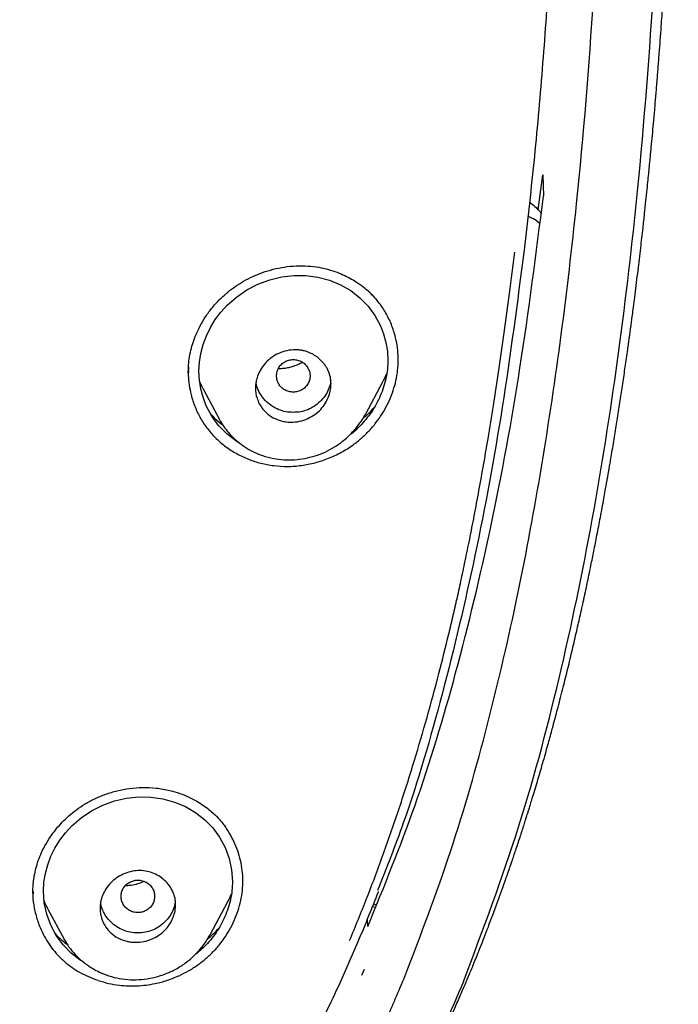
# Model space of a CAD drawing. Header units: millimetres. Extents: x 8 to 1937, y 12 to 2736.
# Tile 64 of 136: x 765 to 781, y 1810 to 1834. Entities that reach past the tile are written whole.
import ezdxf

# ---------------------------------------------------------------- set-up
doc = ezdxf.new("R2010")
doc.units = ezdxf.units.MM

msp = doc.modelspace()

# ---------------------------------------------------------------- linework, layer by layer
at = {"color": 7, "linetype": 'Continuous', "lineweight": 30}
for p, q in [((777.2, 1829.312), (777.307, 1830.139)), ((777.307, 1830.139), (777.324, 1829.633)), ((768.874, 1825.473), (768.874, 1825.443)), ((773.592, 1825.405), (773.508, 1825.231)), ((771.753, 1825.248), (771.755, 1825.253)), ((773.086, 1824.437), (773.509, 1825.231)), ((769.234, 1825.031), (769.613, 1824.319)), ((769.622, 1824.306), (769.615, 1824.32)), ((765.176, 1813.082), (765.176, 1813.065)), ((765.182, 1813.068), (765.181, 1813.048)), ((765.531, 1812.664), (765.914, 1811.947)), ((768.054, 1812.856), (768.055, 1812.861)), ((769.392, 1812.052), (769.812, 1812.84)), ((773.256, 1812.722), (773.323, 1812.706)), ((773.277, 1812.766), (773.353, 1812.78)), ((773.145, 1812.247), (773.138, 1812.425)), ((765.92, 1811.937), (765.915, 1811.948)), ((772.486, 1810.91), (772.918, 1811.892)), ((773.004, 1811.089), (773.066, 1811.229))]:
    msp.add_line(p, q, dxfattribs=at)
at = {"color": 7, "linetype": 'Continuous', "lineweight": 30, "flags": 128}
for points in [[(770.08, 1823.764), (770.006, 1823.807), (769.787, 1823.977), (769.593, 1824.177), (769.431, 1824.4), (769.299, 1824.647), (769.222, 1824.846), (769.167, 1825.048), (769.134, 1825.256), (769.123, 1825.467), (769.135, 1825.68), (769.169, 1825.893), (769.225, 1826.103), (769.302, 1826.309), (769.398, 1826.506), (769.514, 1826.695), (769.648, 1826.874), (769.797, 1827.037), (770.02, 1827.233), (770.267, 1827.401), (770.53, 1827.538), (770.81, 1827.643), (771.094, 1827.712), (771.383, 1827.746), (771.672, 1827.743), (771.954, 1827.705), (772.231, 1827.631), (772.495, 1827.524), (772.736, 1827.385), (772.955, 1827.216), (773.149, 1827.019), (773.312, 1826.796), (773.444, 1826.549), (773.52, 1826.354), (773.575, 1826.151), (773.609, 1825.941), (773.621, 1825.73), (773.621, 1825.73)], [(766.384, 1811.395), (766.3, 1811.444), (766.083, 1811.614), (765.89, 1811.813), (765.728, 1812.035), (765.598, 1812.28), (765.501, 1812.542), (765.443, 1812.812), (765.424, 1813.09), (765.435, 1813.3), (765.469, 1813.511), (765.525, 1813.718), (765.601, 1813.921), (765.697, 1814.116), (765.813, 1814.303), (765.947, 1814.48), (766.096, 1814.641), (766.32, 1814.834), (766.568, 1815), (766.833, 1815.133), (767.114, 1815.236), (767.399, 1815.302), (767.689, 1815.333), (767.979, 1815.328), (768.262, 1815.287), (768.539, 1815.21), (768.802, 1815.101), (769.043, 1814.961), (769.261, 1814.791), (769.453, 1814.595), (769.615, 1814.373), (769.747, 1814.128), (769.842, 1813.869), (769.901, 1813.596), (769.921, 1813.319), (769.921, 1813.319)]]:
    msp.add_lwpolyline(points, dxfattribs=at)
at = {"color": 7, "linetype": 'Continuous', "lineweight": 30}
for points, knots in [([(775.421, 1810.937), (775.882, 1812.165), (776.801, 1814.61), (777.784, 1818.38), (778.559, 1822.161), (779.143, 1825.953), (779.629, 1830.139), (779.984, 1834.718), (780.194, 1839.683), (780.289, 1845.231), (780.279, 1851.36), (780.267, 1858.09), (780.164, 1864.839), (779.844, 1871.617), (779.3, 1877.273), (778.63, 1881.796), (777.965, 1885.193), (777.086, 1888.577), (775.93, 1891.922), (774.513, 1894.999), (772.835, 1897.762), (770.942, 1900.177), (768.732, 1902.323), (766.293, 1904.177), (763.711, 1905.775), (760.59, 1907.378), (756.904, 1908.899), (752.654, 1910.268), (748.338, 1911.351), (743.972, 1912.178), (739.571, 1912.746), (735.16, 1913.071), (730.767, 1913.198), (726.396, 1913.208), (722.026, 1913.196), (717.633, 1913.068), (713.222, 1912.746), (708.821, 1912.179), (704.455, 1911.351), (700.139, 1910.27), (695.89, 1908.899), (692.203, 1907.378), (689.082, 1905.776), (686.5, 1904.179), (684.061, 1902.323), (681.851, 1900.179), (679.957, 1897.763), (678.28, 1894.999), (676.862, 1891.922), (675.707, 1888.578), (674.828, 1885.194), (674.162, 1881.796), (673.492, 1877.273), (672.948, 1871.617), (672.629, 1864.839), (672.526, 1858.09), (672.514, 1851.36), (672.504, 1844.78), (672.627, 1838.327), (672.974, 1832.002), (673.552, 1826.543), (674.271, 1821.958), (675.041, 1818.245), (676.015, 1814.544), (676.918, 1812.143), (677.372, 1810.937)], [0, 0, 0, 0, 0.01422, 0.028301, 0.042283, 0.056188, 0.070046, 0.088148, 0.106186, 0.124159, 0.148558, 0.172923, 0.197399, 0.221993, 0.24671, 0.259145, 0.27167, 0.284302, 0.297067, 0.309991, 0.320883, 0.3319, 0.342924, 0.353811, 0.364567, 0.375221, 0.391058, 0.40678, 0.422432, 0.438055, 0.453668, 0.469227, 0.484683, 0.500001, 0.515318, 0.530774, 0.546334, 0.561944, 0.577571, 0.59322, 0.608942, 0.624779, 0.635434, 0.646191, 0.657076, 0.668103, 0.679114, 0.690014, 0.702933, 0.7157, 0.728331, 0.740856, 0.753291, 0.778008, 0.802602, 0.827078, 0.851444, 0.875842, 0.898728, 0.921719, 0.944802, 0.958463, 0.9722, 0.986034, 1, 1, 1, 1]), ([(774.029, 1811.059), (774.405, 1812.046), (775.156, 1814.02), (776.018, 1817.06), (776.732, 1820.13), (777.303, 1823.225), (777.763, 1826.333), (778.197, 1830.046), (778.546, 1834.365), (778.768, 1839.286), (778.869, 1844.431), (778.874, 1849.796), (778.859, 1855.385), (778.801, 1860.977), (778.629, 1866.574), (778.274, 1872.171), (777.771, 1876.823), (777.206, 1880.529), (776.678, 1883.295), (776.02, 1886.039), (775.205, 1888.748), (774.198, 1891.399), (773.069, 1893.752), (771.852, 1895.795), (770.603, 1897.542), (769.188, 1899.168), (767.444, 1900.816), (765.342, 1902.424), (762.891, 1903.956), (760.154, 1905.378), (757.141, 1906.675), (753.864, 1907.831), (750.525, 1908.797), (747.139, 1909.593), (743.434, 1910.284), (739.408, 1910.813), (735.073, 1911.14), (730.734, 1911.272), (726.397, 1911.286), (722.06, 1911.271), (717.719, 1911.138), (713.384, 1910.813), (709.358, 1910.284), (705.653, 1909.594), (702.268, 1908.798), (698.929, 1907.83), (695.653, 1906.674), (692.639, 1905.379), (689.902, 1903.956), (687.451, 1902.424), (685.35, 1900.815), (683.605, 1899.169), (682.192, 1897.542), (680.942, 1895.795), (679.726, 1893.751), (678.596, 1891.399), (677.589, 1888.748), (676.774, 1886.04), (676.116, 1883.295), (675.588, 1880.529), (675.023, 1876.824), (674.52, 1872.171), (674.165, 1866.575), (673.992, 1860.978), (673.935, 1855.385), (673.92, 1849.796), (673.925, 1844.506), (674.019, 1839.51), (674.223, 1834.813), (674.582, 1830.12), (675.062, 1826.021), (675.612, 1822.517), (676.175, 1819.603), (676.868, 1816.712), (677.697, 1813.849), (678.408, 1811.989), (678.764, 1811.059)], [0, 0, 0, 0, 0.011709, 0.0234, 0.035079, 0.046745, 0.058401, 0.070053, 0.08835, 0.106637, 0.124908, 0.145647, 0.166375, 0.187119, 0.207887, 0.228673, 0.249479, 0.259892, 0.270315, 0.28075, 0.291198, 0.301658, 0.31213, 0.319994, 0.327864, 0.335737, 0.343609, 0.354092, 0.364563, 0.37502, 0.38755, 0.400066, 0.41258, 0.425091, 0.437599, 0.45323, 0.468841, 0.484431, 0.499999, 0.515569, 0.531166, 0.546782, 0.562408, 0.574915, 0.587424, 0.599934, 0.612454, 0.624987, 0.635443, 0.645912, 0.656393, 0.664263, 0.672136, 0.680006, 0.687871, 0.698343, 0.708803, 0.71925, 0.729685, 0.740108, 0.750521, 0.771326, 0.792113, 0.81288, 0.833624, 0.854353, 0.875091, 0.892532, 0.909986, 0.927451, 0.944927, 0.955919, 0.966921, 0.977933, 0.988958, 1, 1, 1, 1]), ([(771.607, 1804.054), (771.653, 1804.118), (771.747, 1804.249), (771.881, 1804.438), (772.002, 1804.611), (772.105, 1804.76), (772.206, 1804.908), (772.308, 1805.057), (772.415, 1805.217), (772.55, 1805.42), (772.719, 1805.679), (772.928, 1806.006), (773.106, 1806.294), (773.253, 1806.535), (773.365, 1806.721), (773.473, 1806.904), (773.575, 1807.08), (773.671, 1807.247), (773.77, 1807.421), (773.875, 1807.609), (773.984, 1807.808), (774.088, 1807.999), (774.18, 1808.172), (774.253, 1808.312), (774.31, 1808.422), (774.353, 1808.504), (774.396, 1808.588), (774.445, 1808.685), (774.507, 1808.807), (774.579, 1808.953), (774.657, 1809.111), (774.735, 1809.271), (774.806, 1809.419), (774.865, 1809.544), (774.912, 1809.644), (774.955, 1809.736), (775.005, 1809.843), (775.066, 1809.976), (775.136, 1810.131), (775.211, 1810.297), (775.283, 1810.461), (775.351, 1810.616), (775.415, 1810.764), (775.472, 1810.897), (775.519, 1811.01), (775.555, 1811.095), (775.583, 1811.163), (775.611, 1811.229), (775.642, 1811.307), (775.688, 1811.419), (775.75, 1811.571), (775.829, 1811.77), (775.919, 1811.997), (776.022, 1812.265), (776.139, 1812.575), (776.253, 1812.886), (776.349, 1813.151), (776.426, 1813.367), (776.498, 1813.573), (776.579, 1813.809), (776.67, 1814.078), (776.75, 1814.32), (776.816, 1814.523), (776.861, 1814.662), (776.899, 1814.782), (776.928, 1814.874), (776.952, 1814.952), (776.978, 1815.034), (777.009, 1815.135), (777.052, 1815.274), (777.105, 1815.447), (777.164, 1815.644), (777.221, 1815.837), (777.273, 1816.015), (777.328, 1816.207), (777.384, 1816.405), (777.44, 1816.607), (777.489, 1816.785), (777.534, 1816.947), (777.577, 1817.107), (777.623, 1817.281), (777.676, 1817.481), (777.734, 1817.706), (777.812, 1818.011), (777.907, 1818.392), (778.014, 1818.838), (778.113, 1819.266), (778.187, 1819.594), (778.237, 1819.817), (778.264, 1819.943), (778.287, 1820.046), (778.308, 1820.143), (778.334, 1820.265), (778.367, 1820.423), (778.409, 1820.621), (778.462, 1820.879), (778.527, 1821.198), (778.602, 1821.58), (778.682, 1821.998), (778.747, 1822.352), (778.795, 1822.617), (778.822, 1822.767), (778.842, 1822.88), (778.857, 1822.963), (778.869, 1823.036), (778.884, 1823.118), (778.902, 1823.222), (778.926, 1823.363), (778.956, 1823.541), (778.99, 1823.745), (779.024, 1823.952), (779.057, 1824.154), (779.1, 1824.426), (779.153, 1824.764), (779.214, 1825.17), (779.273, 1825.574), (779.319, 1825.895), (779.351, 1826.123), (779.367, 1826.245), (779.38, 1826.339), (779.39, 1826.411), (779.399, 1826.479), (779.411, 1826.569), (779.428, 1826.694), (779.45, 1826.861), (779.476, 1827.063), (779.52, 1827.403), (779.575, 1827.852), (779.638, 1828.383), (779.69, 1828.833), (779.731, 1829.209), (779.763, 1829.513), (779.791, 1829.782), (779.815, 1830.011), (779.835, 1830.209), (779.853, 1830.392), (779.872, 1830.589), (779.894, 1830.82), (779.919, 1831.084), (779.945, 1831.379), (779.973, 1831.695), (780.002, 1832.028), (780.029, 1832.363), (780.056, 1832.695), (780.081, 1833.024), (780.106, 1833.349), (780.128, 1833.65), (780.146, 1833.92), (780.162, 1834.151), (780.176, 1834.356), (780.187, 1834.521), (780.195, 1834.65), (780.201, 1834.753), (780.208, 1834.86), (780.216, 1834.984), (780.225, 1835.136), (780.235, 1835.313), (780.247, 1835.512), (780.259, 1835.719), (780.27, 1835.923), (780.281, 1836.12), (780.291, 1836.311), (780.303, 1836.554), (780.317, 1836.841), (780.333, 1837.168), (780.346, 1837.469), (780.358, 1837.747), (780.369, 1838.005), (780.378, 1838.239), (780.385, 1838.419), (780.39, 1838.548), (780.394, 1838.642), (780.398, 1838.748), (780.403, 1838.88), (780.408, 1839.041), (780.415, 1839.23), (780.423, 1839.477), (780.432, 1839.769), (780.442, 1840.094), (780.45, 1840.406), (780.46, 1840.778), (780.471, 1841.198), (780.481, 1841.66), (780.489, 1842.088), (780.495, 1842.42), (780.499, 1842.666), (780.502, 1842.831), (780.504, 1842.992), (780.507, 1843.14), (780.508, 1843.261), (780.51, 1843.35), (780.51, 1843.42), (780.511, 1843.494), (780.513, 1843.588), (780.514, 1843.729), (780.517, 1843.925), (780.519, 1844.184), (780.522, 1844.487), (780.525, 1844.82), (780.528, 1845.266), (780.531, 1845.822), (780.534, 1846.494), (780.535, 1847.194), (780.534, 1847.92), (780.533, 1848.545), (780.531, 1849.042), (780.53, 1849.389), (780.528, 1849.691), (780.527, 1849.947), (780.526, 1850.147), (780.525, 1850.297), (780.524, 1850.41), (780.524, 1850.517), (780.523, 1850.635), (780.522, 1850.799), (780.521, 1851.017), (780.519, 1851.297), (780.517, 1851.618), (780.514, 1851.98), (780.511, 1852.383), (780.506, 1852.973), (780.501, 1853.727), (780.493, 1854.621), (780.486, 1855.487), (780.479, 1856.323), (780.472, 1857.128), (780.464, 1857.902), (780.456, 1858.65), (780.448, 1859.369), (780.439, 1860.059), (780.431, 1860.598), (780.425, 1860.99), (780.421, 1861.233), (780.417, 1861.43), (780.415, 1861.584), (780.412, 1861.723), (780.41, 1861.869), (780.407, 1862.039), (780.403, 1862.228), (780.399, 1862.448), (780.394, 1862.689), (780.387, 1863.015), (780.379, 1863.408), (780.37, 1863.8), (780.362, 1864.114), (780.356, 1864.35), (780.35, 1864.562), (780.345, 1864.746), (780.341, 1864.918), (780.336, 1865.1), (780.33, 1865.313), (780.322, 1865.552), (780.315, 1865.807), (780.306, 1866.068), (780.298, 1866.333), (780.288, 1866.607), (780.279, 1866.876), (780.27, 1867.126), (780.262, 1867.352), (780.252, 1867.604), (780.24, 1867.907), (780.225, 1868.263), (780.21, 1868.63), (780.194, 1868.988), (780.178, 1869.324), (780.162, 1869.655), (780.145, 1870.004), (780.126, 1870.379), (780.105, 1870.766), (780.084, 1871.139), (780.064, 1871.491), (780.045, 1871.805), (780.027, 1872.097), (780.009, 1872.378), (779.99, 1872.673), (779.97, 1872.978), (779.949, 1873.281), (779.931, 1873.539), (779.915, 1873.759), (779.901, 1873.96), (779.885, 1874.169), (779.87, 1874.366), (779.857, 1874.532), (779.847, 1874.671), (779.836, 1874.802), (779.825, 1874.946), (779.811, 1875.116), (779.795, 1875.314), (779.776, 1875.534), (779.757, 1875.769), (779.737, 1876), (779.719, 1876.199), (779.704, 1876.362), (779.692, 1876.497), (779.681, 1876.623), (779.67, 1876.743), (779.658, 1876.865), (779.645, 1877.006), (779.626, 1877.203), (779.603, 1877.438), (779.579, 1877.685), (779.563, 1877.846), (779.555, 1877.923), (779.554, 1877.93)], [0, 0, 0, 0, 0.003145, 0.006366, 0.009143, 0.01148, 0.013454, 0.016205, 0.018584, 0.021023, 0.025791, 0.030886, 0.036347, 0.039169, 0.042023, 0.044896, 0.04759, 0.050044, 0.052507, 0.055469, 0.058583, 0.061438, 0.064036, 0.066315, 0.067706, 0.068906, 0.069985, 0.071398, 0.073226, 0.075359, 0.07781, 0.080156, 0.082385, 0.084264, 0.085573, 0.086737, 0.088269, 0.090192, 0.092505, 0.094975, 0.097323, 0.099549, 0.101653, 0.103632, 0.105267, 0.106443, 0.107251, 0.10817, 0.109268, 0.110546, 0.112919, 0.115736, 0.118941, 0.122511, 0.12702, 0.13195, 0.135549, 0.138094, 0.140957, 0.144158, 0.147873, 0.152145, 0.154199, 0.156234, 0.15789, 0.159146, 0.160048, 0.161119, 0.162509, 0.164219, 0.166823, 0.169658, 0.172297, 0.174737, 0.176973, 0.180158, 0.182829, 0.18524, 0.187443, 0.189477, 0.191776, 0.19451, 0.197651, 0.200926, 0.206932, 0.213139, 0.219032, 0.224289, 0.22638, 0.228077, 0.229361, 0.230564, 0.23201, 0.234271, 0.23695, 0.240044, 0.244684, 0.249813, 0.255433, 0.261543, 0.264057, 0.266073, 0.26759, 0.268609, 0.269411, 0.270506, 0.271906, 0.273611, 0.276187, 0.279034, 0.281813, 0.284518, 0.287149, 0.292753, 0.298065, 0.303444, 0.30894, 0.310936, 0.312574, 0.313832, 0.31471, 0.315463, 0.316555, 0.318288, 0.320507, 0.323214, 0.326405, 0.334121, 0.341206, 0.347648, 0.352134, 0.356225, 0.359804, 0.362859, 0.365389, 0.367697, 0.3702, 0.373248, 0.376922, 0.380733, 0.385043, 0.389543, 0.394001, 0.398418, 0.40279, 0.407115, 0.411392, 0.414767, 0.41788, 0.420594, 0.422909, 0.42445, 0.425747, 0.426997, 0.428722, 0.430687, 0.433052, 0.435803, 0.4386, 0.441308, 0.443929, 0.44646, 0.448902, 0.453603, 0.457925, 0.461901, 0.4656, 0.469022, 0.472169, 0.474939, 0.476194, 0.477288, 0.478669, 0.480427, 0.482564, 0.485078, 0.48797, 0.492407, 0.496741, 0.500899, 0.504881, 0.511555, 0.517668, 0.523292, 0.528662, 0.530904, 0.533101, 0.535253, 0.537336, 0.538995, 0.540113, 0.540868, 0.541805, 0.543062, 0.544638, 0.547444, 0.550901, 0.555006, 0.559557, 0.564224, 0.572838, 0.581817, 0.591169, 0.600898, 0.610975, 0.616227, 0.620873, 0.624912, 0.628343, 0.631168, 0.632961, 0.634379, 0.635711, 0.637296, 0.639133, 0.642336, 0.646099, 0.650421, 0.655303, 0.660742, 0.666739, 0.67915, 0.691211, 0.702879, 0.714133, 0.724958, 0.735354, 0.745327, 0.755065, 0.764292, 0.773004, 0.776665, 0.77995, 0.782711, 0.784514, 0.78611, 0.788223, 0.790339, 0.792853, 0.795765, 0.799064, 0.802423, 0.80873, 0.814651, 0.817994, 0.821178, 0.823999, 0.826411, 0.828462, 0.830799, 0.83363, 0.836923, 0.840331, 0.843768, 0.847239, 0.850744, 0.854566, 0.85782, 0.860566, 0.863493, 0.867746, 0.872485, 0.877526, 0.882175, 0.886591, 0.890754, 0.895186, 0.900333, 0.905477, 0.91043, 0.915029, 0.91932, 0.922798, 0.926505, 0.930404, 0.93443, 0.938546, 0.942339, 0.94463, 0.947237, 0.950259, 0.952895, 0.955046, 0.956838, 0.958385, 0.960243, 0.962513, 0.965157, 0.968073, 0.971254, 0.974476, 0.977237, 0.979171, 0.980964, 0.982626, 0.984207, 0.985722, 0.987512, 0.989812, 0.993588, 0.996894, 0.999719, 1, 1, 1, 1]), ([(777.671, 1839.506), (777.644, 1838.756), (777.592, 1837.263), (777.469, 1835.028), (777.312, 1832.8), (777.118, 1830.574), (776.949, 1829.093), (776.865, 1828.352)], [0, 0, 0, 0, 0.201164, 0.400738, 0.600365, 0.800096, 1, 1, 1, 1]), ([(773.145, 1812.247), (773.531, 1813.197), (774.335, 1815.174), (775.289, 1818.361), (776.121, 1821.844), (776.818, 1825.632), (777.151, 1828.269), (777.324, 1829.633)], [0, 0, 0, 0, 0.170964, 0.355731, 0.555093, 0.769681, 1, 1, 1, 1]), ([(776.99, 1829.492), (777.001, 1829.485), (777.057, 1829.449), (777.134, 1829.38), (777.215, 1829.299), (777.253, 1829.254), (777.269, 1829.235)], [0, 0, 0, 0, 0.106523, 0.559121, 0.808825, 1, 1, 1, 1]), ([(777.235, 1828.983), (777.222, 1828.996), (777.167, 1829.047), (777.071, 1829.105), (776.985, 1829.139), (776.953, 1829.151)], [0, 0, 0, 0, 0.168912, 0.681736, 1, 1, 1, 1]), ([(772.712, 1811.918), (772.851, 1812.256), (773.134, 1812.941), (773.527, 1813.995), (773.904, 1815.085), (774.247, 1816.166), (774.559, 1817.231), (774.831, 1818.237), (775.005, 1818.934), (775.096, 1819.312), (775.118, 1819.406), (775.141, 1819.501), (775.163, 1819.595), (775.185, 1819.69), (775.207, 1819.785), (775.229, 1819.88), (775.276, 1820.088), (775.351, 1820.423), (775.452, 1820.898), (775.558, 1821.413), (775.667, 1821.967), (775.779, 1822.562), (775.893, 1823.198), (776.014, 1823.898), (776.139, 1824.667), (776.268, 1825.506), (776.396, 1826.395), (776.523, 1827.333), (776.603, 1827.975), (776.643, 1828.304)], [0, 0, 0, 0, 0.064614, 0.130952, 0.199023, 0.268827, 0.331683, 0.395875, 0.453488, 0.459204, 0.464931, 0.470668, 0.476415, 0.482173, 0.487941, 0.49372, 0.499509, 0.525873, 0.55461, 0.585722, 0.61921, 0.655075, 0.693322, 0.733953, 0.781401, 0.831733, 0.884947, 0.941038, 1, 1, 1, 1]), ([(776.865, 1828.352), (776.702, 1827.102), (776.384, 1824.666), (775.735, 1821.135), (774.952, 1817.834), (774.186, 1815.167), (773.588, 1813.637), (773.378, 1813.103)], [0, 0, 0, 0, 0.241481, 0.470389, 0.686706, 0.890437, 1, 1, 1, 1]), ([(768.871, 1825.428), (768.872, 1825.478), (768.873, 1825.586), (768.891, 1825.769), (768.928, 1825.961), (768.984, 1826.156), (769.057, 1826.349), (769.155, 1826.555), (769.285, 1826.773), (769.449, 1826.996), (769.628, 1827.191), (769.811, 1827.356), (769.99, 1827.49), (770.188, 1827.615), (770.406, 1827.726), (770.642, 1827.822), (770.894, 1827.899), (771.16, 1827.953), (771.438, 1827.982), (771.625, 1827.976), (771.72, 1827.972)], [0, 0, 0, 0, 0.038149, 0.083191, 0.135268, 0.178923, 0.227094, 0.280568, 0.339333, 0.403342, 0.472527, 0.521524, 0.572842, 0.626624, 0.682917, 0.741707, 0.80293, 0.866478, 0.932212, 1, 1, 1, 1]), ([(771.72, 1827.972), (771.806, 1827.964), (771.971, 1827.947), (772.202, 1827.894), (772.41, 1827.827), (772.594, 1827.749), (772.755, 1827.666), (772.913, 1827.568), (773.06, 1827.46), (773.189, 1827.346), (773.283, 1827.251), (773.332, 1827.194), (773.353, 1827.17)], [0, 0, 0, 0, 0.132909, 0.256999, 0.372133, 0.478195, 0.575116, 0.662881, 0.777409, 0.871614, 0.945735, 1, 1, 1, 1]), ([(770.906, 1823.22), (771.015, 1823.21), (771.232, 1823.192), (771.563, 1823.218), (771.891, 1823.283), (772.21, 1823.388), (772.515, 1823.531), (772.777, 1823.696), (772.997, 1823.872), (773.178, 1824.049), (773.342, 1824.242), (773.485, 1824.448), (773.609, 1824.665), (773.71, 1824.892), (773.788, 1825.126), (773.842, 1825.365), (773.869, 1825.607), (773.87, 1825.848), (773.845, 1826.086), (773.79, 1826.345), (773.696, 1826.62), (773.553, 1826.9), (773.378, 1827.154), (773.234, 1827.297), (773.164, 1827.366)], [0, 0, 0, 0, 0.0529906, 0.1059579, 0.158933, 0.2118974, 0.2648276, 0.3177391, 0.357409, 0.3970425, 0.4366648, 0.4762733, 0.5158509, 0.5553778, 0.5948448, 0.6342663, 0.6736606, 0.7130804, 0.7525691, 0.7921268, 0.8449085, 0.8976554, 0.9502742, 1, 1, 1, 1]), ([(772.27, 1825.169), (772.267, 1825.122), (772.262, 1825.025), (772.222, 1824.878), (772.154, 1824.73), (772.055, 1824.588), (771.923, 1824.46), (771.759, 1824.355), (771.57, 1824.281), (771.395, 1824.252), (771.248, 1824.254), (771.102, 1824.274), (770.937, 1824.329), (770.772, 1824.43), (770.647, 1824.554), (770.56, 1824.687), (770.49, 1824.854), (770.462, 1825.03), (770.479, 1825.21), (770.519, 1825.357), (770.587, 1825.504), (770.687, 1825.646), (770.819, 1825.773), (770.982, 1825.877), (771.171, 1825.951), (771.337, 1825.978), (771.467, 1825.978), (771.553, 1825.968), (771.673, 1825.943), (771.803, 1825.892), (771.921, 1825.819), (772, 1825.755), (772.061, 1825.695), (772.117, 1825.627), (772.164, 1825.556), (772.215, 1825.457), (772.26, 1825.329), (772.267, 1825.221), (772.27, 1825.169)], [0, 0, 0, 0, 0.025657, 0.052856, 0.081531, 0.111925, 0.143977, 0.177703, 0.213297, 0.250556, 0.271688, 0.292019, 0.330612, 0.366299, 0.398904, 0.428829, 0.455728, 0.500922, 0.526658, 0.553774, 0.58261, 0.612865, 0.644916, 0.678525, 0.71387, 0.75096, 0.767844, 0.783656, 0.798297, 0.83467, 0.860531, 0.875501, 0.892291, 0.908811, 0.924862, 0.940568, 0.970997, 1, 1, 1, 1]), ([(768.874, 1825.567), (768.872, 1825.5), (768.867, 1825.356), (768.889, 1825.136), (768.939, 1824.883), (769.026, 1824.616), (769.159, 1824.341), (769.328, 1824.089), (769.53, 1823.861), (769.762, 1823.664), (770.021, 1823.499), (770.301, 1823.367), (770.597, 1823.27), (770.803, 1823.236), (770.906, 1823.22)], [0, 0, 0, 0, 0.0574395, 0.1245645, 0.1927481, 0.2826672, 0.3718482, 0.4617944, 0.5512968, 0.640415, 0.7307043, 0.8209589, 0.910249, 1, 1, 1, 1]), ([(770.97, 1825.357), (770.973, 1825.323), (770.978, 1825.256), (771.02, 1825.162), (771.084, 1825.08), (771.168, 1825.019), (771.265, 1824.98), (771.37, 1824.966), (771.475, 1824.98), (771.572, 1825.019), (771.656, 1825.081), (771.72, 1825.162), (771.76, 1825.256), (771.775, 1825.357), (771.76, 1825.458), (771.72, 1825.552), (771.656, 1825.634), (771.572, 1825.695), (771.474, 1825.734), (771.37, 1825.748), (771.265, 1825.734), (771.168, 1825.695), (771.083, 1825.633), (771.02, 1825.552), (770.978, 1825.458), (770.973, 1825.39), (770.97, 1825.357)], [0, 0, 0, 0, 0.041659, 0.083341, 0.125, 0.166659, 0.208341, 0.25, 0.291659, 0.333341, 0.375, 0.416659, 0.458341, 0.5, 0.541659, 0.583341, 0.625, 0.666659, 0.708341, 0.75, 0.791659, 0.833341, 0.875, 0.916659, 0.958341, 1, 1, 1, 1]), ([(771.586, 1825.68), (771.576, 1825.674), (771.536, 1825.647), (771.46, 1825.613), (771.36, 1825.575), (771.255, 1825.547), (771.143, 1825.53), (771.061, 1825.524), (771.018, 1825.527), (771.014, 1825.528)], [0, 0, 0, 0, 0.053036, 0.234421, 0.402956, 0.57966, 0.771949, 0.980006, 1, 1, 1, 1]), ([(773.621, 1825.73), (773.619, 1825.658), (773.614, 1825.516), (773.579, 1825.302), (773.523, 1825.091), (773.445, 1824.883), (773.348, 1824.683), (773.233, 1824.494), (773.1, 1824.316), (772.932, 1824.135), (772.802, 1824.01), (772.716, 1823.951), (772.711, 1823.948)], [0, 0, 0, 0, 0.106174, 0.211858, 0.318225, 0.426421, 0.533501, 0.639282, 0.744844, 0.851265, 0.991942, 1, 1, 1, 1]), ([(769.237, 1825.033), (769.225, 1825.052), (769.182, 1825.123), (769.154, 1825.201), (769.134, 1825.258)], [0, 0, 0, 0, 0.2707153, 1, 1, 1, 1]), ([(772.26, 1825.259), (772.259, 1825.233), (772.253, 1825.153), (772.208, 1825.021), (772.125, 1824.871), (772.01, 1824.739), (771.873, 1824.628), (771.718, 1824.546), (771.548, 1824.497), (771.37, 1824.483), (771.192, 1824.497), (771.022, 1824.546), (770.867, 1824.627), (770.73, 1824.738), (770.614, 1824.871), (770.532, 1825.021), (770.49, 1825.137), (770.485, 1825.201), (770.484, 1825.21)], [0, 0, 0, 0, 0.030248, 0.097615, 0.16488, 0.234837, 0.30497, 0.372269, 0.439527, 0.509541, 0.579723, 0.647017, 0.71422, 0.784141, 0.854447, 0.921856, 0.989157, 1, 1, 1, 1]), ([(769.403, 1824.453), (769.436, 1824.415), (769.522, 1824.317), (769.627, 1824.238), (769.691, 1824.191)], [0, 0, 0, 0, 0.390728, 1, 1, 1, 1]), ([(769.616, 1824.314), (769.647, 1824.259), (769.71, 1824.15), (769.825, 1824.004), (769.949, 1823.874), (770.094, 1823.749), (770.261, 1823.633), (770.446, 1823.533), (770.659, 1823.446), (770.894, 1823.384), (771.151, 1823.354), (771.399, 1823.355), (771.645, 1823.386), (771.89, 1823.447), (772.129, 1823.539), (772.359, 1823.662), (772.548, 1823.797), (772.696, 1823.93), (772.807, 1824.045), (772.912, 1824.171), (773.007, 1824.302), (773.063, 1824.4), (773.088, 1824.445)], [0, 0, 0, 0, 0.04574, 0.0901893, 0.1333052, 0.175009, 0.2282678, 0.2787307, 0.3263257, 0.3923658, 0.4525537, 0.5101539, 0.5684589, 0.6274703, 0.6872252, 0.7477994, 0.8090215, 0.849643, 0.886934, 0.9205341, 0.9641836, 1, 1, 1, 1]), ([(773.033, 1824.351), (773.08, 1824.389), (773.177, 1824.465), (773.256, 1824.558), (773.297, 1824.605)], [0, 0, 0, 0, 0.4946569, 1, 1, 1, 1]), ([(765.175, 1813.019), (765.174, 1813.062), (765.172, 1813.146), (765.182, 1813.301), (765.205, 1813.462), (765.243, 1813.637), (765.3, 1813.823), (765.379, 1814.019), (765.485, 1814.224), (765.606, 1814.413), (765.737, 1814.584), (765.873, 1814.735), (766.031, 1814.886), (766.212, 1815.033), (766.419, 1815.172), (766.651, 1815.296), (766.906, 1815.402), (767.182, 1815.486), (767.476, 1815.542), (767.786, 1815.564), (768.11, 1815.552), (768.323, 1815.509), (768.432, 1815.487)], [0, 0, 0, 0, 0.033019, 0.066106, 0.101724, 0.140534, 0.182578, 0.227847, 0.276278, 0.330113, 0.369662, 0.41216, 0.45764, 0.50615, 0.557769, 0.612583, 0.670098, 0.73023, 0.793125, 0.858933, 0.927821, 1, 1, 1, 1]), ([(768.432, 1815.487), (768.513, 1815.464), (768.669, 1815.421), (768.883, 1815.333), (769.069, 1815.236), (769.23, 1815.135), (769.365, 1815.033), (769.494, 1814.921), (769.607, 1814.805), (769.702, 1814.691), (769.765, 1814.604), (769.795, 1814.558), (769.807, 1814.54)], [0, 0, 0, 0, 0.14285, 0.274702, 0.395577, 0.505514, 0.604574, 0.692838, 0.805148, 0.893667, 0.958614, 1, 1, 1, 1]), ([(768.651, 1811.077), (768.728, 1811.115), (768.882, 1811.19), (769.097, 1811.329), (769.298, 1811.487), (769.483, 1811.662), (769.649, 1811.854), (769.794, 1812.06), (769.917, 1812.278), (770.017, 1812.507), (770.094, 1812.743), (770.146, 1812.983), (770.171, 1813.225), (770.17, 1813.466), (770.141, 1813.704), (770.087, 1813.937), (770.009, 1814.163), (769.908, 1814.38), (769.823, 1814.514), (769.78, 1814.58)], [0, 0, 0, 0, 0.059135, 0.118052, 0.176808, 0.235451, 0.294034, 0.352637, 0.411374, 0.470237, 0.52913, 0.587956, 0.646639, 0.705151, 0.763785, 0.822755, 0.881936, 0.941174, 1, 1, 1, 1]), ([(768.57, 1812.771), (768.568, 1812.721), (768.562, 1812.619), (768.517, 1812.467), (768.444, 1812.318), (768.339, 1812.179), (768.204, 1812.058), (768.042, 1811.961), (767.859, 1811.894), (767.699, 1811.87), (767.574, 1811.871), (767.489, 1811.879), (767.358, 1811.905), (767.195, 1811.968), (767.028, 1812.087), (766.911, 1812.222), (766.836, 1812.356), (766.793, 1812.48), (766.774, 1812.587), (766.769, 1812.679), (766.774, 1812.762), (766.786, 1812.843), (766.807, 1812.923), (766.846, 1813.029), (766.913, 1813.155), (767.023, 1813.292), (767.161, 1813.408), (767.32, 1813.497), (767.495, 1813.557), (767.675, 1813.584), (767.851, 1813.574), (768.017, 1813.53), (768.169, 1813.456), (768.308, 1813.354), (768.424, 1813.226), (768.509, 1813.078), (768.561, 1812.926), (768.567, 1812.821), (768.57, 1812.771)], [0, 0, 0, 0, 0.0276703, 0.0562764, 0.0858408, 0.116449, 0.1482423, 0.1810728, 0.2152276, 0.2505045, 0.2664986, 0.2819289, 0.296936, 0.3390119, 0.3768295, 0.4102163, 0.4393733, 0.4642348, 0.4847608, 0.5008984, 0.5158559, 0.530943, 0.5459879, 0.5611239, 0.5917655, 0.6226741, 0.6540337, 0.6859149, 0.7182168, 0.7511367, 0.7822702, 0.8134191, 0.8445318, 0.8755974, 0.9096724, 0.9416699, 0.9718211, 1, 1, 1, 1]), ([(767.27, 1812.965), (767.273, 1812.931), (767.279, 1812.864), (767.321, 1812.77), (767.384, 1812.688), (767.469, 1812.627), (767.566, 1812.588), (767.671, 1812.574), (767.775, 1812.588), (767.873, 1812.627), (767.957, 1812.689), (768.021, 1812.77), (768.061, 1812.864), (768.075, 1812.965), (768.061, 1813.066), (768.02, 1813.16), (767.956, 1813.242), (767.872, 1813.303), (767.775, 1813.342), (767.67, 1813.356), (767.566, 1813.342), (767.468, 1813.303), (767.384, 1813.241), (767.321, 1813.16), (767.279, 1813.066), (767.273, 1812.998), (767.27, 1812.965)], [0, 0, 0, 0, 0.0416593, 0.0833408, 0.125, 0.1666593, 0.2083407, 0.25, 0.2916593, 0.3333407, 0.375, 0.4166593, 0.4583407, 0.5, 0.5416593, 0.5833407, 0.625, 0.6666593, 0.7083407, 0.75, 0.7916593, 0.8333407, 0.875, 0.9166592, 0.9583407, 1, 1, 1, 1]), ([(767.818, 1813.32), (767.805, 1813.314), (767.744, 1813.282), (767.627, 1813.248), (767.49, 1813.219), (767.405, 1813.219), (767.372, 1813.219)], [0, 0, 0, 0, 0.094438, 0.438348, 0.780308, 1, 1, 1, 1]), ([(769.921, 1813.319), (769.919, 1813.248), (769.914, 1813.107), (769.88, 1812.896), (769.824, 1812.688), (769.746, 1812.483), (769.649, 1812.286), (769.534, 1812.098), (769.4, 1811.924), (769.238, 1811.746), (769.108, 1811.639), (769.035, 1811.58)], [0, 0, 0, 0, 0.108113, 0.215501, 0.323345, 0.43279, 0.541973, 0.649508, 0.756492, 0.864012, 1, 1, 1, 1]), ([(765.179, 1813.082), (765.176, 1813.05), (765.166, 1812.916), (765.202, 1812.686), (765.272, 1812.395), (765.405, 1812.07), (765.609, 1811.729), (765.913, 1811.403), (766.282, 1811.139), (766.568, 1811.026), (766.715, 1810.968)], [0, 0, 0, 0, 0.034203, 0.141139, 0.247879, 0.356124, 0.518788, 0.676124, 0.834429, 1, 1, 1, 1]), ([(769.897, 1813.029), (769.874, 1812.967), (769.849, 1812.902), (769.813, 1812.843), (769.811, 1812.841)], [0, 0, 0, 0, 0.9616468, 1, 1, 1, 1]), ([(772.918, 1811.892), (773.003, 1812.097), (773.167, 1812.49), (773.325, 1812.888), (773.397, 1813.081), (773.398, 1813.083)], [0, 0, 0, 0, 0.5177473, 0.9950432, 1, 1, 1, 1]), ([(765.535, 1812.666), (765.503, 1812.721), (765.466, 1812.785), (765.443, 1812.855), (765.44, 1812.864)], [0, 0, 0, 0, 0.863404, 1, 1, 1, 1]), ([(768.561, 1812.865), (768.559, 1812.84), (768.553, 1812.76), (768.509, 1812.629), (768.426, 1812.479), (768.31, 1812.347), (768.174, 1812.236), (768.018, 1812.154), (767.849, 1812.106), (767.671, 1812.091), (767.492, 1812.105), (767.323, 1812.154), (767.168, 1812.235), (767.031, 1812.346), (766.915, 1812.479), (766.833, 1812.629), (766.79, 1812.746), (766.785, 1812.811), (766.784, 1812.82)], [0, 0, 0, 0, 0.0295006, 0.0968605, 0.1641205, 0.2340761, 0.3041984, 0.3714899, 0.4387429, 0.508754, 0.5789254, 0.6462115, 0.7134099, 0.783329, 0.8536237, 0.9210249, 0.9883211, 1, 1, 1, 1]), ([(769.326, 1811.953), (769.374, 1811.991), (769.472, 1812.069), (769.555, 1812.161), (769.598, 1812.209)], [0, 0, 0, 0, 0.484691, 1, 1, 1, 1]), ([(765.705, 1812.078), (765.716, 1812.066), (765.787, 1811.983), (765.884, 1811.897), (765.976, 1811.833), (765.991, 1811.822)], [0, 0, 0, 0, 0.127173, 0.85797, 1, 1, 1, 1]), ([(765.918, 1811.94), (765.954, 1811.878), (766.029, 1811.75), (766.176, 1811.576), (766.352, 1811.412), (766.558, 1811.264), (766.788, 1811.14), (767.037, 1811.049), (767.296, 1810.993), (767.56, 1810.974), (767.824, 1810.99), (768.083, 1811.037), (768.335, 1811.117), (768.58, 1811.23), (768.815, 1811.38), (769.035, 1811.569), (769.237, 1811.795), (769.342, 1811.971), (769.395, 1812.061)], [0, 0, 0, 0, 0.050398, 0.10443, 0.16215, 0.223508, 0.287785, 0.351606, 0.414533, 0.477017, 0.539114, 0.600788, 0.662013, 0.724249, 0.789012, 0.856434, 0.926731, 1, 1, 1, 1]), ([(756.082, 1790.506), (756.573, 1790.948), (757.555, 1791.831), (759.026, 1793.157), (760.49, 1794.487), (761.946, 1795.824), (763.388, 1797.173), (764.812, 1798.539), (766.018, 1799.734), (767.008, 1800.756), (767.794, 1801.594), (768.562, 1802.447), (769.309, 1803.316), (770.03, 1804.204), (770.721, 1805.114), (771.376, 1806.048), (771.991, 1807.007), (772.564, 1807.99), (773.094, 1808.995), (773.587, 1810.017), (773.881, 1810.712), (774.028, 1811.059)], [0, 0, 0, 0, 0.0714482, 0.1428954, 0.2143215, 0.2857195, 0.3571119, 0.4285301, 0.4999765, 0.5416567, 0.5833387, 0.6250273, 0.6667108, 0.7083718, 0.7500084, 0.7916375, 0.8332916, 0.8749759, 0.9166724, 0.9583571, 1, 1, 1, 1]), ([(766.727, 1810.964), (766.809, 1810.939), (766.973, 1810.889), (767.212, 1810.85), (767.438, 1810.832), (767.651, 1810.833), (767.866, 1810.851), (768.107, 1810.891), (768.372, 1810.961), (768.557, 1811.038), (768.651, 1811.077)], [0, 0, 0, 0, 0.132679, 0.266787, 0.373492, 0.480197, 0.589992, 0.699787, 0.848856, 1, 1, 1, 1]), ([(726.396, 1792.645), (726.677, 1792.645), (727.222, 1792.646), (728.013, 1792.648), (728.75, 1792.653), (729.434, 1792.659), (730.065, 1792.666), (730.634, 1792.675), (731.142, 1792.684), (731.59, 1792.693), (731.993, 1792.702), (732.363, 1792.712), (732.95, 1792.728), (733.776, 1792.755), (734.851, 1792.799), (736.226, 1792.869), (737.894, 1792.978), (739.847, 1793.148), (741.725, 1793.354), (743.53, 1793.591), (745.26, 1793.857), (746.984, 1794.163), (748.699, 1794.51), (750.405, 1794.901), (751.965, 1795.303), (753.382, 1795.706), (754.657, 1796.103), (755.922, 1796.534), (757.174, 1797.002), (758.325, 1797.473), (759.376, 1797.941), (760.328, 1798.397), (761.265, 1798.881), (762.185, 1799.394), (762.999, 1799.885), (763.71, 1800.345), (764.323, 1800.766), (764.924, 1801.205), (765.512, 1801.663), (766.085, 1802.139), (766.637, 1802.626), (767.159, 1803.118), (767.558, 1803.517), (767.846, 1803.818), (768.034, 1804.02), (768.217, 1804.22), (768.395, 1804.42), (768.575, 1804.627), (768.779, 1804.869), (769.016, 1805.16), (769.288, 1805.507), (769.582, 1805.898), (769.883, 1806.317), (770.189, 1806.762), (770.497, 1807.231), (770.815, 1807.74), (771.141, 1808.29), (771.474, 1808.882), (771.812, 1809.517), (772.154, 1810.197), (772.373, 1810.668), (772.486, 1810.91)], [0, 0, 0, 0, 0.015981, 0.030958, 0.04493, 0.057896, 0.069857, 0.08081, 0.090216, 0.098726, 0.10634, 0.113117, 0.119744, 0.139739, 0.160144, 0.180911, 0.218092, 0.255259, 0.292451, 0.32568, 0.358913, 0.392143, 0.425367, 0.45858, 0.491779, 0.51711, 0.542434, 0.567759, 0.593091, 0.618462, 0.638444, 0.658446, 0.67844, 0.698413, 0.718352, 0.732487, 0.746599, 0.76072, 0.774895, 0.789109, 0.803277, 0.817012, 0.830242, 0.835622, 0.840912, 0.84611, 0.851216, 0.856297, 0.861933, 0.869459, 0.877933, 0.887356, 0.89773, 0.907796, 0.918626, 0.930223, 0.942595, 0.955749, 0.969694, 0.984441, 1, 1, 1, 1]), ([(775.421, 1810.937), (775.112, 1810.221), (774.494, 1808.788), (773.384, 1806.722), (772.125, 1804.741), (770.727, 1802.85), (769.238, 1801.028), (767.17, 1798.667), (764.839, 1796.179), (763.008, 1794.294), (762.274, 1793.538)], [0, 0, 0, 0, 0.106992, 0.214044, 0.321088, 0.428235, 0.535436, 0.642538, 0.856613, 1, 1, 1, 1])]:
    msp.add_open_spline(points, degree=3, knots=knots, dxfattribs=at)

doc.saveas('drawing.dxf')
